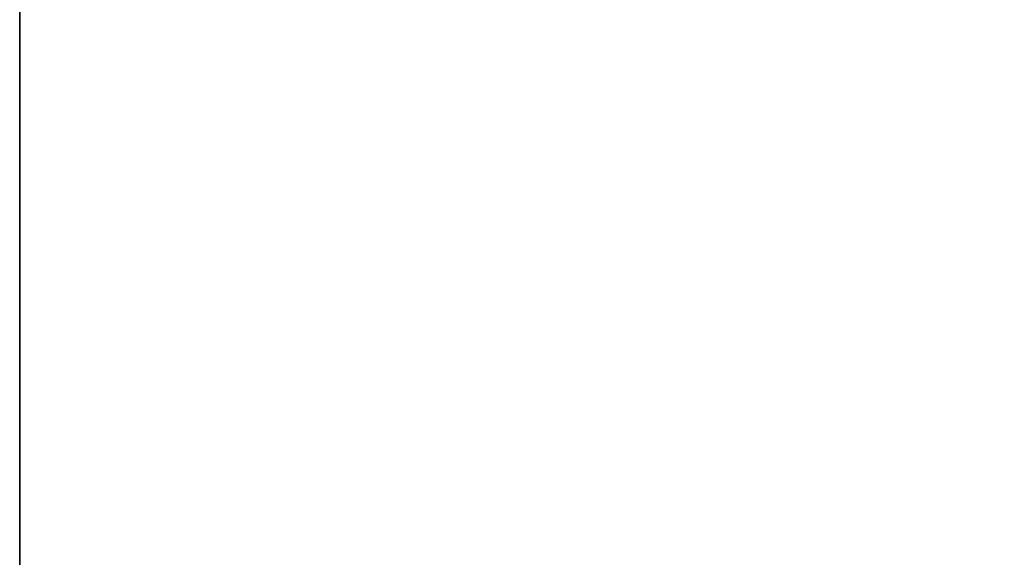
# Model space of a CAD drawing. Extents: x 0 to 22.2, y -49.5 to 1.2.
# Tile 4 of 23: x 0 to 11, y -24.1 to -18.1. Entities that reach past the tile are written whole.
import ezdxf

# ---------------------------------------------------------------- set-up
doc = ezdxf.new("R2010")
doc.units = 0
doc.header["$LTSCALE"] = 2.54
doc.layers.get('0').update_dxf_attribs({"color": 13, "linetype": 'CONTINUOUS'})

# ---------------------------------------------------------------- blocks, each defined once
blk = doc.blocks.new('GRUPA0_1')
at = {"color": 0}
for p, q in [((0, -16.5, 1.5), (0, -46.5, 1.5)), ((0, -46.5), (0, -16.5)), ((0, -16.5), (0, -46.5, 1.5)), ((0, -16.5, 1.5), (0, -46.5, 1.5)), ((0, -16.5), (0, -46.5, 1.5)), ((0, -46.5), (0, -16.5))]:
    blk.add_line(p, q, dxfattribs=at)
mesh = blk.add_polyface(dxfattribs=at)
corners = [(22, -16.5, 1.5), (0, -46.5, 1.5), (22, -46.5, 1.5)]
mesh.append_faces([[corners[k] for k in face] for face in [(0, 1, 2)]], dxfattribs={"color": 0})
mesh = blk.add_polyface(dxfattribs=at)
corners = [(22, -16.5, 1.5), (0, -16.5, 1.5), (0, -46.5, 1.5)]
mesh.append_faces([[corners[k] for k in face] for face in [(0, 1, 2)]], dxfattribs={"color": 0})
mesh = blk.add_polyface(dxfattribs=at)
corners = [(22, -16.5), (0, -46.5), (0, -16.5)]
mesh.append_faces([[corners[k] for k in face] for face in [(0, 1, 2)]], dxfattribs={"color": 0})
mesh = blk.add_polyface(dxfattribs=at)
corners = [(22, -46.5), (0, -46.5), (22, -16.5)]
mesh.append_faces([[corners[k] for k in face] for face in [(0, 1, 2)]], dxfattribs={"color": 0})
mesh = blk.add_polyface(dxfattribs=at)
corners = [(0, -16.5), (0, -46.5, 1.5), (0, -16.5, 1.5)]
mesh.append_faces([[corners[k] for k in face] for face in [(0, 1, 2)]], dxfattribs={"color": 0})
mesh = blk.add_polyface(dxfattribs=at)
corners = [(0, -16.5), (0, -46.5), (0, -46.5, 1.5)]
mesh.append_faces([[corners[k] for k in face] for face in [(0, 1, 2)]], dxfattribs={"color": 0})

msp = doc.modelspace()

# ---------------------------------------------------------------- block references
at = {"color": 0}
msp.add_blockref('GRUPA0_1', (0, 0), dxfattribs=at)

doc.saveas('drawing.dxf')
